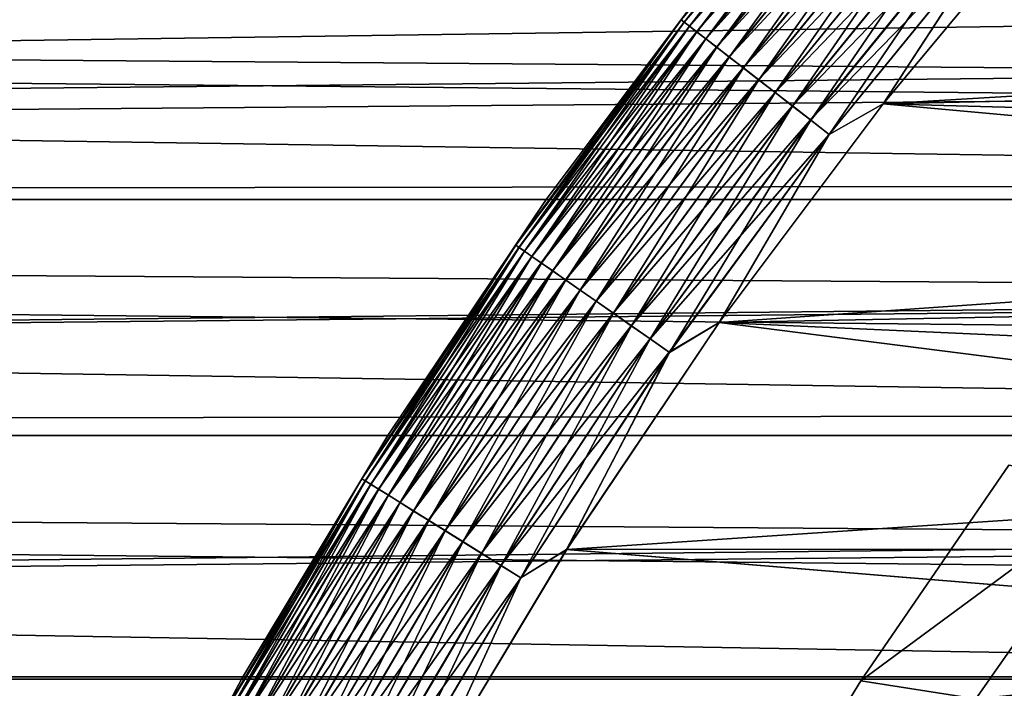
# Model space of a CAD drawing. Header units: metres. Extents: x -46 to 104, y -30 to 30.
# Tile 140 of 256: x -11.84 to -9.52, y 6.38 to 7.96. Entities that reach past the tile are written whole.
import ezdxf

# ---------------------------------------------------------------- set-up
doc = ezdxf.new("R2010")
doc.units = ezdxf.units.M
doc.layers.add('solid_26_000_502_XXX', color=7, linetype='CONTINUOUS')

msp = doc.modelspace()

# ---------------------------------------------------------------- linework, layer by layer
at = {"layer": 'solid_26_000_502_XXX'}
for points in [[(-10.277658, 7.955499, 315.555328), (-10.27028, 7.949788, 315.610657), (-9.854447, 8.459765, 315.610657)], [(-9.86147, 8.465795, 280.444031), (-10.277598, 7.955453, 280.444031), (-10.193557, 8.067924, 280.5)], [(-10.270162, 7.949697, 280.388672), (-10.277598, 7.955453, 280.444031), (-9.86147, 8.465795, 280.444031)], [(-9.854447, 8.459765, 315.610657), (-10.27028, 7.949788, 315.610657), (-9.842707, 8.449686, 315.664612)], [(-10.27028, 7.949788, 315.610657), (-10.258043, 7.940316, 315.664612), (-9.842707, 8.449686, 315.664612)], [(-9.854334, 8.459668, 280.388672), (-10.270162, 7.949697, 280.388672), (-9.86147, 8.465795, 280.444031)], [(-10.257868, 7.94018, 280.334747), (-10.270162, 7.949697, 280.388672), (-9.854334, 8.459668, 280.388672)], [(-9.842707, 8.449686, 315.664612), (-10.258043, 7.940316, 315.664612), (-9.826451, 8.435732, 315.716492)], [(-9.842538, 8.449542, 280.334747), (-10.257868, 7.94018, 280.334747), (-9.854334, 8.459668, 280.388672)], [(-10.240871, 7.927024, 280.282898), (-10.257868, 7.94018, 280.334747), (-9.842538, 8.449542, 280.334747)], [(-9.82623, 8.435541, 280.282898), (-10.240871, 7.927024, 280.282898), (-9.842538, 8.449542, 280.334747)], [(-10.258043, 7.940316, 315.664612), (-10.241102, 7.927203, 315.716492), (-9.826451, 8.435732, 315.716492)], [(-9.826451, 8.435732, 315.716492), (-10.241102, 7.927203, 315.716492), (-9.805887, 8.418077, 315.765625)], [(-10.219387, 7.910394, 280.233795), (-10.240871, 7.927024, 280.282898), (-9.82623, 8.435541, 280.282898)], [(-9.805615, 8.417845, 280.233795), (-10.219387, 7.910394, 280.233795), (-9.82623, 8.435541, 280.282898)], [(-10.241102, 7.927203, 315.716492), (-10.21967, 7.910614, 315.765625), (-9.805887, 8.418077, 315.765625)], [(-9.805887, 8.418077, 315.765625), (-10.21967, 7.910614, 315.765625), (-9.781273, 8.396947, 315.811432)], [(-10.193685, 7.8905, 280.188049), (-10.219387, 7.910394, 280.233795), (-9.805615, 8.417845, 280.233795)], [(-9.780954, 8.396674, 280.188049), (-10.193685, 7.8905, 280.188049), (-9.805615, 8.417845, 280.233795)], [(-10.21967, 7.910614, 315.765625), (-10.194016, 7.890757, 315.811432), (-9.781273, 8.396947, 315.811432)], [(-9.781273, 8.396947, 315.811432), (-10.194016, 7.890757, 315.811432), (-9.752918, 8.372606, 315.853302)], [(-10.16409, 7.867591, 280.14621), (-10.193685, 7.8905, 280.188049), (-9.780954, 8.396674, 280.188049)], [(-9.752558, 8.372296, 280.14621), (-10.16409, 7.867591, 280.14621), (-9.780954, 8.396674, 280.188049)], [(-10.194016, 7.890757, 315.811432), (-10.164466, 7.867883, 315.853302), (-9.752918, 8.372606, 315.853302)], [(-9.752918, 8.372606, 315.853302), (-10.164466, 7.867883, 315.853302), (-9.721182, 8.345361, 315.890747)], [(-10.130974, 7.841958, 280.108826), (-10.16409, 7.867591, 280.14621), (-9.752558, 8.372296, 280.14621)], [(-9.720782, 8.345018, 280.108826), (-10.130974, 7.841958, 280.108826), (-9.752558, 8.372296, 280.14621)], [(-10.164466, 7.867883, 315.853302), (-10.131391, 7.84228, 315.890747), (-9.721182, 8.345361, 315.890747)], [(-9.721182, 8.345361, 315.890747), (-10.131391, 7.84228, 315.890747), (-9.686462, 8.315556, 315.923248)], [(-10.094755, 7.813922, 280.076385), (-10.130974, 7.841958, 280.108826), (-9.720782, 8.345018, 280.108826)], [(-9.68603, 8.315184, 280.076385), (-10.094755, 7.813922, 280.076385), (-9.720782, 8.345018, 280.108826)], [(-10.131391, 7.84228, 315.890747), (-10.095206, 7.814271, 315.923248), (-9.686462, 8.315556, 315.923248)], [(-9.686462, 8.315556, 315.923248), (-10.095206, 7.814271, 315.923248), (-9.649198, 8.283565, 315.950409)], [(-10.055889, 7.783838, 280.049286), (-10.094755, 7.813922, 280.076385), (-9.68603, 8.315184, 280.076385)], [(-9.648738, 8.28317, 280.049286), (-10.055889, 7.783838, 280.049286), (-9.68603, 8.315184, 280.076385)], [(-10.095206, 7.814271, 315.923248), (-10.056369, 7.784209, 315.950409), (-9.649198, 8.283565, 315.950409)], [(-9.649198, 8.283565, 315.950409), (-10.056369, 7.784209, 315.950409), (-9.609858, 8.249792, 315.971893)], [(-10.014866, 7.752083, 280.027863), (-10.055889, 7.783838, 280.049286), (-9.648738, 8.28317, 280.049286)], [(-9.609376, 8.249378, 280.027863), (-10.014866, 7.752083, 280.027863), (-9.648738, 8.28317, 280.049286)], [(-10.056369, 7.784209, 315.950409), (-10.015368, 7.752472, 315.971893), (-9.609858, 8.249792, 315.971893)], [(-9.609858, 8.249792, 315.971893), (-10.015368, 7.752472, 315.971893), (-9.568938, 8.214664, 315.987457)], [(-9.972203, 7.719059, 280.01239), (-10.014866, 7.752083, 280.027863), (-9.609376, 8.249378, 280.027863)], [(-9.568439, 8.214236, 280.01239), (-9.972203, 7.719059, 280.01239), (-9.609376, 8.249378, 280.027863)], [(-9.801649, 7.757425, 280), (-9.389291, 8.251739, 280), (-4.353492, 7.876998, 280)], [(-9.526446, 8.178185, 280.003082), (-9.389291, 8.251739, 280), (-9.801649, 7.757425, 280)], [(-3.904975, 8.108708, 316), (-9.389277, 8.251754, 316), (-9.801637, 7.757442, 316)], [(-9.526954, 8.178621, 315.996857), (-9.801637, 7.757442, 316), (-9.389277, 8.251754, 316)], [(-10.015368, 7.752472, 315.971893), (-9.972722, 7.719461, 315.987457), (-9.568938, 8.214664, 315.987457)], [(-9.568938, 8.214664, 315.987457), (-9.972722, 7.719461, 315.987457), (-9.526954, 8.178621, 315.996857)], [(-9.928437, 7.685183, 280.003082), (-9.972203, 7.719059, 280.01239), (-9.568439, 8.214236, 280.01239)], [(-9.526446, 8.178185, 280.003082), (-9.928437, 7.685183, 280.003082), (-9.568439, 8.214236, 280.01239)], [(-9.972722, 7.719461, 315.987457), (-9.928967, 7.685592, 315.996857), (-9.526954, 8.178621, 315.996857)], [(-9.526954, 8.178621, 315.996857), (-9.928967, 7.685592, 315.996857), (-9.801637, 7.757442, 316)], [(-9.526446, 8.178185, 280.003082), (-9.801649, 7.757425, 280), (-9.928437, 7.685183, 280.003082)], [(-4.353492, 7.876998, 316), (-3.904975, 8.108708, 316), (-9.801637, 7.757442, 316)], [(-4.093086, 8.015408, 10.234903), (-38.5, 8.067924, 10.193558), (-38.5, 7.532474, 10.595368)], [(16, 7.532474, -10.595368), (-38.5, 7.532474, -10.595368), (-38.5, 8.067924, -10.193558)], [(16, 8.067924, -10.193558), (16, 7.532474, -10.595368), (-38.5, 8.067924, -10.193558)], [(16, 8.067924, 622.193542), (-38.5, 8.067924, 622.193542), (-38.5, 7.532474, 622.595398)], [(16, 7.532474, 622.595398), (16, 8.067924, 622.193542), (-38.5, 7.532474, 622.595398)], [(-4.871834, 7.567356, 601.429504), (-38.5, 7.532474, 601.404602), (-38.5, 8.067924, 601.806458)], [(-4.484267, 7.803284, 601.602478), (-4.871834, 7.567356, 601.429504), (-38.5, 8.067924, 601.806458)], [(-4.093088, 8.015407, 601.765076), (-4.484267, 7.803284, 601.602478), (-38.5, 8.067924, 601.806458)], [(-10.595367, 7.532475, 280.5), (-10.595367, 7.532475, 315.5), (-10.193557, 8.067924, 315.5)], [(-10.277658, 7.955499, 315.555328), (-10.193557, 8.067924, 315.5), (-10.595367, 7.532475, 315.5)], [(-10.193557, 8.067924, 280.5), (-10.595367, 7.532475, 280.5), (-10.193557, 8.067924, 315.5)], [(-10.277598, 7.955453, 280.444031), (-10.595367, 7.532475, 280.5), (-10.193557, 8.067924, 280.5)], [(-4.484271, 7.803282, 10.397537), (-4.093086, 8.015408, 10.234903), (-38.5, 7.532474, 10.595368)], [(-10.277658, 7.955499, 315.555328), (-10.595367, 7.532475, 315.5), (-10.667406, 7.424734, 315.555328)], [(-10.277658, 7.955499, 315.555328), (-10.667406, 7.424734, 315.555328), (-10.27028, 7.949788, 315.610657)], [(-10.667406, 7.424734, 315.555328), (-10.659748, 7.419404, 315.610657), (-10.27028, 7.949788, 315.610657)], [(-10.277598, 7.955453, 280.444031), (-10.667344, 7.424691, 280.444031), (-10.595367, 7.532475, 280.5)], [(-10.659625, 7.419318, 280.388672), (-10.667344, 7.424691, 280.444031), (-10.277598, 7.955453, 280.444031)], [(-10.27028, 7.949788, 315.610657), (-10.659748, 7.419404, 315.610657), (-10.258043, 7.940316, 315.664612)], [(-10.659748, 7.419404, 315.610657), (-10.647047, 7.410563, 315.664612), (-10.258043, 7.940316, 315.664612)], [(-10.270162, 7.949697, 280.388672), (-10.659625, 7.419318, 280.388672), (-10.277598, 7.955453, 280.444031)], [(-10.646865, 7.410437, 280.334747), (-10.659625, 7.419318, 280.388672), (-10.270162, 7.949697, 280.388672)], [(-10.258043, 7.940316, 315.664612), (-10.647047, 7.410563, 315.664612), (-10.241102, 7.927203, 315.716492)], [(-10.257868, 7.94018, 280.334747), (-10.646865, 7.410437, 280.334747), (-10.270162, 7.949697, 280.388672)], [(-10.629224, 7.398159, 280.282898), (-10.646865, 7.410437, 280.334747), (-10.257868, 7.94018, 280.334747)], [(-10.240871, 7.927024, 280.282898), (-10.629224, 7.398159, 280.282898), (-10.257868, 7.94018, 280.334747)], [(-10.647047, 7.410563, 315.664612), (-10.629464, 7.398325, 315.716492), (-10.241102, 7.927203, 315.716492)], [(-10.241102, 7.927203, 315.716492), (-10.629464, 7.398325, 315.716492), (-10.21967, 7.910614, 315.765625)], [(-10.606925, 7.382638, 280.233795), (-10.629224, 7.398159, 280.282898), (-10.240871, 7.927024, 280.282898)], [(-10.219387, 7.910394, 280.233795), (-10.606925, 7.382638, 280.233795), (-10.240871, 7.927024, 280.282898)], [(-10.629464, 7.398325, 315.716492), (-10.607219, 7.382843, 315.765625), (-10.21967, 7.910614, 315.765625)], [(-10.21967, 7.910614, 315.765625), (-10.607219, 7.382843, 315.765625), (-10.194016, 7.890757, 315.811432)], [(-10.607219, 7.382843, 315.765625), (-10.580593, 7.36431, 315.811432), (-10.194016, 7.890757, 315.811432)], [(-10.580249, 7.36407, 280.188049), (-10.606925, 7.382638, 280.233795), (-10.219387, 7.910394, 280.233795)], [(-10.194016, 7.890757, 315.811432), (-10.580593, 7.36431, 315.811432), (-10.164466, 7.867883, 315.853302)], [(-10.193685, 7.8905, 280.188049), (-10.580249, 7.36407, 280.188049), (-10.219387, 7.910394, 280.233795)], [(-10.549531, 7.34269, 280.14621), (-10.580249, 7.36407, 280.188049), (-10.193685, 7.8905, 280.188049)], [(-10.16409, 7.867591, 280.14621), (-10.549531, 7.34269, 280.14621), (-10.193685, 7.8905, 280.188049)], [(-10.580593, 7.36431, 315.811432), (-10.549922, 7.342962, 315.853302), (-10.164466, 7.867883, 315.853302)], [(-10.164466, 7.867883, 315.853302), (-10.549922, 7.342962, 315.853302), (-10.131391, 7.84228, 315.890747)], [(-10.51516, 7.318767, 280.108826), (-10.549531, 7.34269, 280.14621), (-10.16409, 7.867591, 280.14621)], [(-10.130974, 7.841958, 280.108826), (-10.51516, 7.318767, 280.108826), (-10.16409, 7.867591, 280.14621)], [(-9.801649, 7.757425, 280), (-4.353492, 7.876998, 280), (-4.788311, 7.620503, 280)], [(-4.788311, 7.620503, 316), (-4.353492, 7.876998, 316), (-9.801637, 7.757442, 316)], [(-10.549922, 7.342962, 315.853302), (-10.515592, 7.319068, 315.890747), (-10.131391, 7.84228, 315.890747)], [(-10.131391, 7.84228, 315.890747), (-10.515592, 7.319068, 315.890747), (-10.095206, 7.814271, 315.923248)], [(-10.477568, 7.292602, 280.076385), (-10.51516, 7.318767, 280.108826), (-10.130974, 7.841958, 280.108826)], [(-10.094755, 7.813922, 280.076385), (-10.477568, 7.292602, 280.076385), (-10.130974, 7.841958, 280.108826)], [(-4.871839, 7.567352, 10.570486), (-4.484271, 7.803282, 10.397537), (-38.5, 7.532474, 10.595368)], [(-10.515592, 7.319068, 315.890747), (-10.478035, 7.292928, 315.923248), (-10.095206, 7.814271, 315.923248)], [(-10.095206, 7.814271, 315.923248), (-10.478035, 7.292928, 315.923248), (-10.056369, 7.784209, 315.950409)], [(-10.437227, 7.264525, 280.049286), (-10.477568, 7.292602, 280.076385), (-10.094755, 7.813922, 280.076385)], [(-10.055889, 7.783838, 280.049286), (-10.437227, 7.264525, 280.049286), (-10.094755, 7.813922, 280.076385)], [(-10.478035, 7.292928, 315.923248), (-10.437725, 7.264871, 315.950409), (-10.056369, 7.784209, 315.950409)], [(-10.056369, 7.784209, 315.950409), (-10.437725, 7.264871, 315.950409), (-10.015368, 7.752472, 315.971893)], [(-10.394649, 7.234889, 280.027863), (-10.437227, 7.264525, 280.049286), (-10.055889, 7.783838, 280.049286)], [(-10.014866, 7.752083, 280.027863), (-10.394649, 7.234889, 280.027863), (-10.055889, 7.783838, 280.049286)], [(-10.437725, 7.264871, 315.950409), (-10.39517, 7.235252, 315.971893), (-10.015368, 7.752472, 315.971893)], [(-10.015368, 7.752472, 315.971893), (-10.39517, 7.235252, 315.971893), (-9.972722, 7.719461, 315.987457)], [(-10.350368, 7.204069, 280.01239), (-10.394649, 7.234889, 280.027863), (-10.014866, 7.752083, 280.027863)], [(-9.972203, 7.719059, 280.01239), (-10.350368, 7.204069, 280.01239), (-10.014866, 7.752083, 280.027863)], [(-10.188013, 7.242538, 280), (-9.801649, 7.757425, 280), (-5.208063, 7.340032, 280)], [(-9.928437, 7.685183, 280.003082), (-9.801649, 7.757425, 280), (-10.188013, 7.242538, 280)], [(-4.788311, 7.620503, 316), (-9.801637, 7.757442, 316), (-10.188001, 7.242556, 316)], [(-9.928967, 7.685592, 315.996857), (-10.188001, 7.242556, 316), (-9.801637, 7.757442, 316)], [(-9.801649, 7.757425, 280), (-4.788311, 7.620503, 280), (-5.208063, 7.340032, 280)], [(-10.39517, 7.235252, 315.971893), (-10.350906, 7.204443, 315.987457), (-9.972722, 7.719461, 315.987457)], [(-9.972722, 7.719461, 315.987457), (-10.350906, 7.204443, 315.987457), (-9.928967, 7.685592, 315.996857)], [(-10.304942, 7.172451, 280.003082), (-10.350368, 7.204069, 280.01239), (-9.972203, 7.719059, 280.01239)], [(-9.928437, 7.685183, 280.003082), (-10.304942, 7.172451, 280.003082), (-9.972203, 7.719059, 280.01239)], [(-10.350906, 7.204443, 315.987457), (-10.305491, 7.172833, 315.996857), (-9.928967, 7.685592, 315.996857)], [(-9.928967, 7.685592, 315.996857), (-10.305491, 7.172833, 315.996857), (-10.188001, 7.242556, 316)], [(-9.928437, 7.685183, 280.003082), (-10.188013, 7.242538, 280), (-10.304942, 7.172451, 280.003082)], [(-5.208063, 7.340032, 316), (-4.788311, 7.620503, 316), (-10.188001, 7.242556, 316)], [(-4.871834, 7.567356, 601.429504), (-5.252288, 7.308437, 601.248901), (-38.5, 7.532474, 601.404602)], [(-5.25229, 7.308435, 10.751129), (-4.871839, 7.567352, 10.570486), (-38.5, 7.532474, 10.595368)], [(-5.25229, 7.308435, 10.751129), (-38.5, 7.532474, 10.595368), (-38.5, 6.97705, 10.969082)], [(16, 6.97705, -10.969082), (-38.5, 6.97705, -10.969082), (-38.5, 7.532474, -10.595368)], [(16, 7.532474, -10.595368), (16, 6.97705, -10.969082), (-38.5, 7.532474, -10.595368)], [(16, 7.532474, 622.595398), (-38.5, 7.532474, 622.595398), (-38.5, 6.97705, 622.969055)], [(16, 6.97705, 622.969055), (16, 7.532474, 622.595398), (-38.5, 6.97705, 622.969055)], [(-5.622005, 7.028017, 601.063477), (-38.5, 6.97705, 601.030945), (-38.5, 7.532474, 601.404602)], [(-5.252288, 7.308437, 601.248901), (-5.622005, 7.028017, 601.063477), (-38.5, 7.532474, 601.404602)], [(-10.969081, 6.977052, 280.5), (-10.969081, 6.977052, 315.5), (-10.595367, 7.532475, 315.5)], [(-10.667406, 7.424734, 315.555328), (-10.595367, 7.532475, 315.5), (-10.969081, 6.977052, 315.5)], [(-10.595367, 7.532475, 280.5), (-10.969081, 6.977052, 280.5), (-10.595367, 7.532475, 315.5)], [(-10.667344, 7.424691, 280.444031), (-10.969081, 6.977052, 280.5), (-10.595367, 7.532475, 280.5)], [(-10.667406, 7.424734, 315.555328), (-10.969081, 6.977052, 315.5), (-11.029771, 6.874909, 315.555328)], [(-10.667406, 7.424734, 315.555328), (-11.029771, 6.874909, 315.555328), (-10.659748, 7.419404, 315.610657)], [(-10.667344, 7.424691, 280.444031), (-11.029707, 6.874869, 280.444031), (-10.969081, 6.977052, 280.5)], [(-11.021726, 6.869895, 280.388672), (-11.029707, 6.874869, 280.444031), (-10.667344, 7.424691, 280.444031)], [(-10.659625, 7.419318, 280.388672), (-11.021726, 6.869895, 280.388672), (-10.667344, 7.424691, 280.444031)], [(-11.029771, 6.874909, 315.555328), (-11.021852, 6.869974, 315.610657), (-10.659748, 7.419404, 315.610657)], [(-10.659748, 7.419404, 315.610657), (-11.021852, 6.869974, 315.610657), (-10.647047, 7.410563, 315.664612)], [(-11.021852, 6.869974, 315.610657), (-11.00872, 6.861788, 315.664612), (-10.647047, 7.410563, 315.664612)], [(-11.008533, 6.86167, 280.334747), (-11.021726, 6.869895, 280.388672), (-10.659625, 7.419318, 280.388672)], [(-10.647047, 7.410563, 315.664612), (-11.00872, 6.861788, 315.664612), (-10.629464, 7.398325, 315.716492)], [(-10.646865, 7.410437, 280.334747), (-11.008533, 6.86167, 280.334747), (-10.659625, 7.419318, 280.388672)], [(-10.990293, 6.850302, 280.282898), (-11.008533, 6.86167, 280.334747), (-10.646865, 7.410437, 280.334747)], [(-10.629224, 7.398159, 280.282898), (-10.990293, 6.850302, 280.282898), (-10.646865, 7.410437, 280.334747)], [(-11.00872, 6.861788, 315.664612), (-10.99054, 6.850456, 315.716492), (-10.629464, 7.398325, 315.716492)], [(-10.629464, 7.398325, 315.716492), (-10.99054, 6.850456, 315.716492), (-10.607219, 7.382843, 315.765625)], [(-10.99054, 6.850456, 315.716492), (-10.96754, 6.83612, 315.765625), (-10.607219, 7.382843, 315.765625)], [(-10.967236, 6.83593, 280.233795), (-10.990293, 6.850302, 280.282898), (-10.629224, 7.398159, 280.282898)], [(-10.607219, 7.382843, 315.765625), (-10.96754, 6.83612, 315.765625), (-10.580593, 7.36431, 315.811432)], [(-10.606925, 7.382638, 280.233795), (-10.967236, 6.83593, 280.233795), (-10.629224, 7.398159, 280.282898)], [(-10.939653, 6.818738, 280.188049), (-10.967236, 6.83593, 280.233795), (-10.606925, 7.382638, 280.233795)], [(-10.580249, 7.36407, 280.188049), (-10.939653, 6.818738, 280.188049), (-10.606925, 7.382638, 280.233795)], [(-10.96754, 6.83612, 315.765625), (-10.940009, 6.81896, 315.811432), (-10.580593, 7.36431, 315.811432)], [(-10.580593, 7.36431, 315.811432), (-10.940009, 6.81896, 315.811432), (-10.549922, 7.342962, 315.853302)], [(-10.907892, 6.798941, 280.14621), (-10.939653, 6.818738, 280.188049), (-10.580249, 7.36407, 280.188049)], [(-10.549531, 7.34269, 280.14621), (-10.907892, 6.798941, 280.14621), (-10.580249, 7.36407, 280.188049)], [(-10.940009, 6.81896, 315.811432), (-10.908297, 6.799193, 315.853302), (-10.549922, 7.342962, 315.853302)], [(-10.549922, 7.342962, 315.853302), (-10.908297, 6.799193, 315.853302), (-10.515592, 7.319068, 315.890747)], [(-10.872354, 6.77679, 280.108826), (-10.907892, 6.798941, 280.14621), (-10.549531, 7.34269, 280.14621)], [(-10.51516, 7.318767, 280.108826), (-10.872354, 6.77679, 280.108826), (-10.549531, 7.34269, 280.14621)], [(-10.188013, 7.242538, 280), (-5.208063, 7.340032, 280), (-5.611429, 7.036466, 280)], [(-5.611429, 7.036466, 316), (-5.208063, 7.340032, 316), (-10.188001, 7.242556, 316)], [(-5.622004, 7.028018, 10.936498), (-5.25229, 7.308435, 10.751129), (-38.5, 6.97705, 10.969082)], [(-10.908297, 6.799193, 315.853302), (-10.8728, 6.777068, 315.890747), (-10.515592, 7.319068, 315.890747)], [(-10.515592, 7.319068, 315.890747), (-10.8728, 6.777068, 315.890747), (-10.478035, 7.292928, 315.923248)], [(-10.833484, 6.752562, 280.076385), (-10.872354, 6.77679, 280.108826), (-10.51516, 7.318767, 280.108826)], [(-10.477568, 7.292602, 280.076385), (-10.833484, 6.752562, 280.076385), (-10.51516, 7.318767, 280.108826)], [(-10.8728, 6.777068, 315.890747), (-10.833967, 6.752863, 315.923248), (-10.478035, 7.292928, 315.923248)], [(-10.478035, 7.292928, 315.923248), (-10.833967, 6.752863, 315.923248), (-10.437725, 7.264871, 315.950409)], [(-10.791774, 6.726564, 280.049286), (-10.833484, 6.752562, 280.076385), (-10.477568, 7.292602, 280.076385)], [(-10.437227, 7.264525, 280.049286), (-10.791774, 6.726564, 280.049286), (-10.477568, 7.292602, 280.076385)], [(-10.833967, 6.752863, 315.923248), (-10.792289, 6.726885, 315.950409), (-10.437725, 7.264871, 315.950409)], [(-10.437725, 7.264871, 315.950409), (-10.792289, 6.726885, 315.950409), (-10.39517, 7.235252, 315.971893)], [(-10.747748, 6.699123, 280.027863), (-10.791774, 6.726564, 280.049286), (-10.437227, 7.264525, 280.049286)], [(-10.394649, 7.234889, 280.027863), (-10.747748, 6.699123, 280.027863), (-10.437227, 7.264525, 280.049286)], [(-10.547359, 6.708443, 280), (-10.188013, 7.242538, 280), (-5.997139, 6.710761, 280)], [(-10.304942, 7.172451, 280.003082), (-10.188013, 7.242538, 280), (-10.547359, 6.708443, 280)], [(-5.611429, 7.036466, 316), (-10.188001, 7.242556, 316), (-10.547347, 6.708461, 316)], [(-10.305491, 7.172833, 315.996857), (-10.547347, 6.708461, 316), (-10.188001, 7.242556, 316)], [(-10.188013, 7.242538, 280), (-5.611429, 7.036466, 280), (-5.997139, 6.710761, 280)], [(-10.792289, 6.726885, 315.950409), (-10.748288, 6.699459, 315.971893), (-10.39517, 7.235252, 315.971893)], [(-10.39517, 7.235252, 315.971893), (-10.748288, 6.699459, 315.971893), (-10.350906, 7.204443, 315.987457)], [(-10.701963, 6.670585, 280.01239), (-10.747748, 6.699123, 280.027863), (-10.394649, 7.234889, 280.027863)], [(-10.350368, 7.204069, 280.01239), (-10.701963, 6.670585, 280.01239), (-10.394649, 7.234889, 280.027863)], [(-10.748288, 6.699459, 315.971893), (-10.70252, 6.670932, 315.987457), (-10.350906, 7.204443, 315.987457)], [(-10.350906, 7.204443, 315.987457), (-10.70252, 6.670932, 315.987457), (-10.305491, 7.172833, 315.996857)], [(-10.654994, 6.641309, 280.003082), (-10.701963, 6.670585, 280.01239), (-10.350368, 7.204069, 280.01239)], [(-10.304942, 7.172451, 280.003082), (-10.654994, 6.641309, 280.003082), (-10.350368, 7.204069, 280.01239)], [(-10.70252, 6.670932, 315.987457), (-10.655562, 6.641663, 315.996857), (-10.305491, 7.172833, 315.996857)], [(-10.305491, 7.172833, 315.996857), (-10.655562, 6.641663, 315.996857), (-10.547347, 6.708461, 316)], [(-10.304942, 7.172451, 280.003082), (-10.547359, 6.708443, 280), (-10.654994, 6.641309, 280.003082)], [(-5.997139, 6.710761, 316), (-5.611429, 7.036466, 316), (-10.547347, 6.708461, 316)], [(-5.978149, 6.727689, 11.123768), (-5.622004, 7.028018, 10.936498), (-38.5, 6.97705, 10.969082)], [(-5.622005, 7.028017, 601.063477), (-5.97815, 6.727688, 600.876221), (-38.5, 6.97705, 601.030945)], [(-5.978149, 6.727689, 11.123768), (-38.5, 6.97705, 10.969082), (-38.5, 6.403125, 11.313708)], [(16, 6.403125, -11.313708), (-38.5, 6.403125, -11.313708), (-38.5, 6.97705, -10.969082)], [(16, 6.97705, -10.969082), (16, 6.403125, -11.313708), (-38.5, 6.97705, -10.969082)], [(16, 6.97705, 622.969055), (-38.5, 6.97705, 622.969055), (-38.5, 6.403125, 623.313721)], [(16, 6.403125, 623.313721), (16, 6.97705, 622.969055), (-38.5, 6.403125, 623.313721)], [(-6.318251, 6.409345, 600.689819), (-38.5, 6.403125, 600.686279), (-38.5, 6.97705, 601.030945)], [(-5.97815, 6.727688, 600.876221), (-6.318251, 6.409345, 600.689819), (-38.5, 6.97705, 601.030945)], [(-11.313707, 6.403127, 280.5), (-11.313707, 6.403127, 315.5), (-10.969081, 6.977052, 315.5)], [(-11.029771, 6.874909, 315.555328), (-10.969081, 6.977052, 315.5), (-11.313707, 6.403127, 315.5)], [(-10.969081, 6.977052, 280.5), (-11.313707, 6.403127, 280.5), (-10.969081, 6.977052, 315.5)], [(-11.029707, 6.874869, 280.444031), (-11.313707, 6.403127, 280.5), (-10.969081, 6.977052, 280.5)], [(-9.505848, 6.90661, 287.700012), (-9.231045, 6.858404, 287.700012), (-9.854468, 6.399372, 287.700012)], [(-9.505848, 6.90661, 286.700012), (-9.854468, 6.399372, 286.700012), (-9.231045, 6.858404, 286.700012)], [(-9.854468, 6.399372, 287.700012), (-9.854468, 6.399372, 286.700012), (-9.505848, 6.90661, 286.700012)], [(-9.505848, 6.90661, 287.700012), (-9.854468, 6.399372, 287.700012), (-9.505848, 6.90661, 286.700012)], [(-11.029771, 6.874909, 315.555328), (-11.313707, 6.403127, 315.5), (-11.363823, 6.307436, 315.555328)], [(-11.029771, 6.874909, 315.555328), (-11.363823, 6.307436, 315.555328), (-11.021852, 6.869974, 315.610657)], [(-11.363823, 6.307436, 315.555328), (-11.355665, 6.302908, 315.610657), (-11.021852, 6.869974, 315.610657)], [(-11.029707, 6.874869, 280.444031), (-11.363757, 6.3074, 280.444031), (-11.313707, 6.403127, 280.5)], [(-11.355535, 6.302835, 280.388672), (-11.363757, 6.3074, 280.444031), (-11.029707, 6.874869, 280.444031)], [(-11.021852, 6.869974, 315.610657), (-11.355665, 6.302908, 315.610657), (-11.00872, 6.861788, 315.664612)], [(-11.021726, 6.869895, 280.388672), (-11.355535, 6.302835, 280.388672), (-11.029707, 6.874869, 280.444031)], [(-11.341941, 6.295291, 280.334747), (-11.355535, 6.302835, 280.388672), (-11.021726, 6.869895, 280.388672)], [(-11.008533, 6.86167, 280.334747), (-11.341941, 6.295291, 280.334747), (-11.021726, 6.869895, 280.388672)], [(-11.355665, 6.302908, 315.610657), (-11.342135, 6.295399, 315.664612), (-11.00872, 6.861788, 315.664612)], [(-11.00872, 6.861788, 315.664612), (-11.342135, 6.295399, 315.664612), (-10.99054, 6.850456, 315.716492)], [(-11.342135, 6.295399, 315.664612), (-11.323403, 6.285002, 315.716492), (-10.99054, 6.850456, 315.716492)], [(-11.323149, 6.28486, 280.282898), (-11.341941, 6.295291, 280.334747), (-11.008533, 6.86167, 280.334747)], [(-10.99054, 6.850456, 315.716492), (-11.323403, 6.285002, 315.716492), (-10.96754, 6.83612, 315.765625)], [(-10.990293, 6.850302, 280.282898), (-11.323149, 6.28486, 280.282898), (-11.008533, 6.86167, 280.334747)], [(-11.299394, 6.271675, 280.233795), (-11.323149, 6.28486, 280.282898), (-10.990293, 6.850302, 280.282898)], [(-10.967236, 6.83593, 280.233795), (-11.299394, 6.271675, 280.233795), (-10.990293, 6.850302, 280.282898)], [(-9.854468, 6.399372, 287.700012), (-9.231045, 6.858404, 287.700012), (-9.583174, 6.357104, 287.700012)], [(-9.854468, 6.399372, 286.700012), (-9.583174, 6.357104, 286.700012), (-9.231045, 6.858404, 286.700012)], [(-9.58311, 6.357201, 315.917419), (-9.583174, 6.357104, 287.700012), (-9.231045, 6.858404, 287.700012)], [(-9.231045, 6.858404, 286.700012), (-9.583174, 6.357104, 286.700012), (-9.231184, 6.858224, 280.082581)], [(-9.583174, 6.357104, 286.700012), (-9.58311, 6.357201, 280.082581), (-9.231184, 6.858224, 280.082581)], [(-9.231184, 6.858224, 315.917419), (-9.58311, 6.357201, 315.917419), (-9.231045, 6.858404, 287.700012)], [(-6.363979, 6.363942, 315.917419), (-9.58311, 6.357201, 315.917419), (-9.231184, 6.858224, 315.917419)], [(-5.997139, 6.710761, 280.082581), (-9.231184, 6.858224, 280.082581), (-9.58311, 6.357201, 280.082581)], [(-11.323403, 6.285002, 315.716492), (-11.299706, 6.271849, 315.765625), (-10.96754, 6.83612, 315.765625)], [(-10.96754, 6.83612, 315.765625), (-11.299706, 6.271849, 315.765625), (-10.940009, 6.81896, 315.811432)], [(-11.270976, 6.255902, 280.188049), (-11.299394, 6.271675, 280.233795), (-10.967236, 6.83593, 280.233795)], [(-10.939653, 6.818738, 280.188049), (-11.270976, 6.255902, 280.188049), (-10.967236, 6.83593, 280.233795)], [(-11.299706, 6.271849, 315.765625), (-11.271342, 6.256105, 315.811432), (-10.940009, 6.81896, 315.811432)], [(-10.940009, 6.81896, 315.811432), (-11.271342, 6.256105, 315.811432), (-10.908297, 6.799193, 315.853302)], [(-11.271342, 6.256105, 315.811432), (-11.238669, 6.23797, 315.853302), (-10.908297, 6.799193, 315.853302)], [(-11.238253, 6.237739, 280.14621), (-11.270976, 6.255902, 280.188049), (-10.939653, 6.818738, 280.188049)], [(-10.908297, 6.799193, 315.853302), (-11.238669, 6.23797, 315.853302), (-10.8728, 6.777068, 315.890747)], [(-10.907892, 6.798941, 280.14621), (-11.238253, 6.237739, 280.14621), (-10.939653, 6.818738, 280.188049)], [(-11.201637, 6.217416, 280.108826), (-11.238253, 6.237739, 280.14621), (-10.907892, 6.798941, 280.14621)], [(-10.872354, 6.77679, 280.108826), (-11.201637, 6.217416, 280.108826), (-10.907892, 6.798941, 280.14621)], [(-11.238669, 6.23797, 315.853302), (-11.202098, 6.217671, 315.890747), (-10.8728, 6.777068, 315.890747)], [(-10.8728, 6.777068, 315.890747), (-11.202098, 6.217671, 315.890747), (-10.833967, 6.752863, 315.923248)], [(-11.161591, 6.195188, 280.076385), (-11.201637, 6.217416, 280.108826), (-10.872354, 6.77679, 280.108826)], [(-10.833484, 6.752562, 280.076385), (-11.161591, 6.195188, 280.076385), (-10.872354, 6.77679, 280.108826)], [(-11.202098, 6.217671, 315.890747), (-11.162089, 6.195465, 315.923248), (-10.833967, 6.752863, 315.923248)], [(-10.833967, 6.752863, 315.923248), (-11.162089, 6.195465, 315.923248), (-10.792289, 6.726885, 315.950409)], [(-11.118617, 6.171336, 280.049286), (-11.161591, 6.195188, 280.076385), (-10.833484, 6.752562, 280.076385)], [(-10.791774, 6.726564, 280.049286), (-11.118617, 6.171336, 280.049286), (-10.833484, 6.752562, 280.076385)], [(-6.318249, 6.409347, 11.310184), (-5.978149, 6.727689, 11.123768), (-38.5, 6.403125, 11.313708)], [(-11.162089, 6.195465, 315.923248), (-11.119147, 6.17163, 315.950409), (-10.792289, 6.726885, 315.950409)], [(-10.792289, 6.726885, 315.950409), (-11.119147, 6.17163, 315.950409), (-10.748288, 6.699459, 315.971893)], [(-11.073258, 6.14616, 280.027863), (-11.118617, 6.171336, 280.049286), (-10.791774, 6.726564, 280.049286)], [(-10.747748, 6.699123, 280.027863), (-11.073258, 6.14616, 280.027863), (-10.791774, 6.726564, 280.049286)], [(-10.878731, 6.156558, 280), (-10.547359, 6.708443, 280), (-6.363979, 6.363942, 280)], [(-10.654994, 6.641309, 280.003082), (-10.547359, 6.708443, 280), (-10.878731, 6.156558, 280)], [(-6.363979, 6.363942, 316), (-10.547347, 6.708461, 316), (-10.878719, 6.156577, 316)], [(-10.655562, 6.641663, 315.996857), (-10.878719, 6.156577, 316), (-10.547347, 6.708461, 316)], [(-10.547359, 6.708443, 280), (-5.997139, 6.710761, 280), (-6.363979, 6.363942, 280)], [(-6.363979, 6.363942, 316), (-5.997139, 6.710761, 316), (-10.547347, 6.708461, 316)], [(-6.363979, 6.363942, 280.082581), (-5.997139, 6.710761, 280.082581), (-9.58311, 6.357201, 280.082581)], [(-11.119147, 6.17163, 315.950409), (-11.073814, 6.146469, 315.971893), (-10.748288, 6.699459, 315.971893)], [(-10.748288, 6.699459, 315.971893), (-11.073814, 6.146469, 315.971893), (-10.70252, 6.670932, 315.987457)], [(-11.026087, 6.119977, 280.01239), (-11.073258, 6.14616, 280.027863), (-10.747748, 6.699123, 280.027863)], [(-10.701963, 6.670585, 280.01239), (-11.026087, 6.119977, 280.01239), (-10.747748, 6.699123, 280.027863)], [(-11.073814, 6.146469, 315.971893), (-11.026661, 6.120296, 315.987457), (-10.70252, 6.670932, 315.987457)], [(-10.70252, 6.670932, 315.987457), (-11.026661, 6.120296, 315.987457), (-10.655562, 6.641663, 315.996857)], [(-10.977695, 6.093118, 280.003082), (-11.026087, 6.119977, 280.01239), (-10.701963, 6.670585, 280.01239)], [(-10.654994, 6.641309, 280.003082), (-10.977695, 6.093118, 280.003082), (-10.701963, 6.670585, 280.01239)], [(-11.026661, 6.120296, 315.987457), (-10.978281, 6.093443, 315.996857), (-10.655562, 6.641663, 315.996857)], [(-10.655562, 6.641663, 315.996857), (-10.978281, 6.093443, 315.996857), (-10.878719, 6.156577, 316)], [(-10.654994, 6.641309, 280.003082), (-10.878731, 6.156558, 280), (-10.977695, 6.093118, 280.003082)], [(-6.639756, 6.075633, 11.492897), (-6.318249, 6.409347, 11.310184), (-38.5, 6.403125, 11.313708)], [(-6.318251, 6.409345, 600.689819), (-6.639759, 6.075629, 600.50708), (-38.5, 6.403125, 600.686279)], [(-6.639756, 6.075633, 11.492897), (-38.5, 6.403125, 11.313708), (-38.5, 5.812219, 11.628332)], [(16, 5.812219, -11.628332), (-38.5, 5.812219, -11.628332), (-38.5, 6.403125, -11.313708)], [(16, 6.403125, -11.313708), (16, 5.812219, -11.628332), (-38.5, 6.403125, -11.313708)], [(16, 6.403125, 623.313721), (-38.5, 6.403125, 623.313721), (-38.5, 5.812219, 623.628357)], [(16, 5.812219, 623.628357), (16, 6.403125, 623.313721), (-38.5, 5.812219, 623.628357)], [(-6.639759, 6.075629, 600.50708), (-38.5, 5.812219, 600.371643), (-38.5, 6.403125, 600.686279)], [(-11.628331, 5.812222, 280.5), (-11.628331, 5.812222, 315.5), (-11.313707, 6.403127, 315.5)], [(-11.363823, 6.307436, 315.555328), (-11.313707, 6.403127, 315.5), (-11.628331, 5.812222, 315.5)], [(-11.313707, 6.403127, 280.5), (-11.628331, 5.812222, 280.5), (-11.313707, 6.403127, 315.5)], [(-11.363757, 6.3074, 280.444031), (-11.628331, 5.812222, 280.5), (-11.313707, 6.403127, 280.5)], [(-9.854468, 6.399372, 287.700012), (-9.583174, 6.357104, 287.700012), (-10.175817, 5.87497, 287.700012)], [(-9.854468, 6.399372, 286.700012), (-10.175817, 5.87497, 286.700012), (-9.583174, 6.357104, 286.700012)], [(-10.175817, 5.87497, 287.700012), (-10.175817, 5.87497, 286.700012), (-9.854468, 6.399372, 286.700012)], [(-9.854468, 6.399372, 287.700012), (-10.175817, 5.87497, 287.700012), (-9.854468, 6.399372, 286.700012)]]:
    msp.add_3dface(points, dxfattribs=at)

doc.saveas('drawing.dxf')
